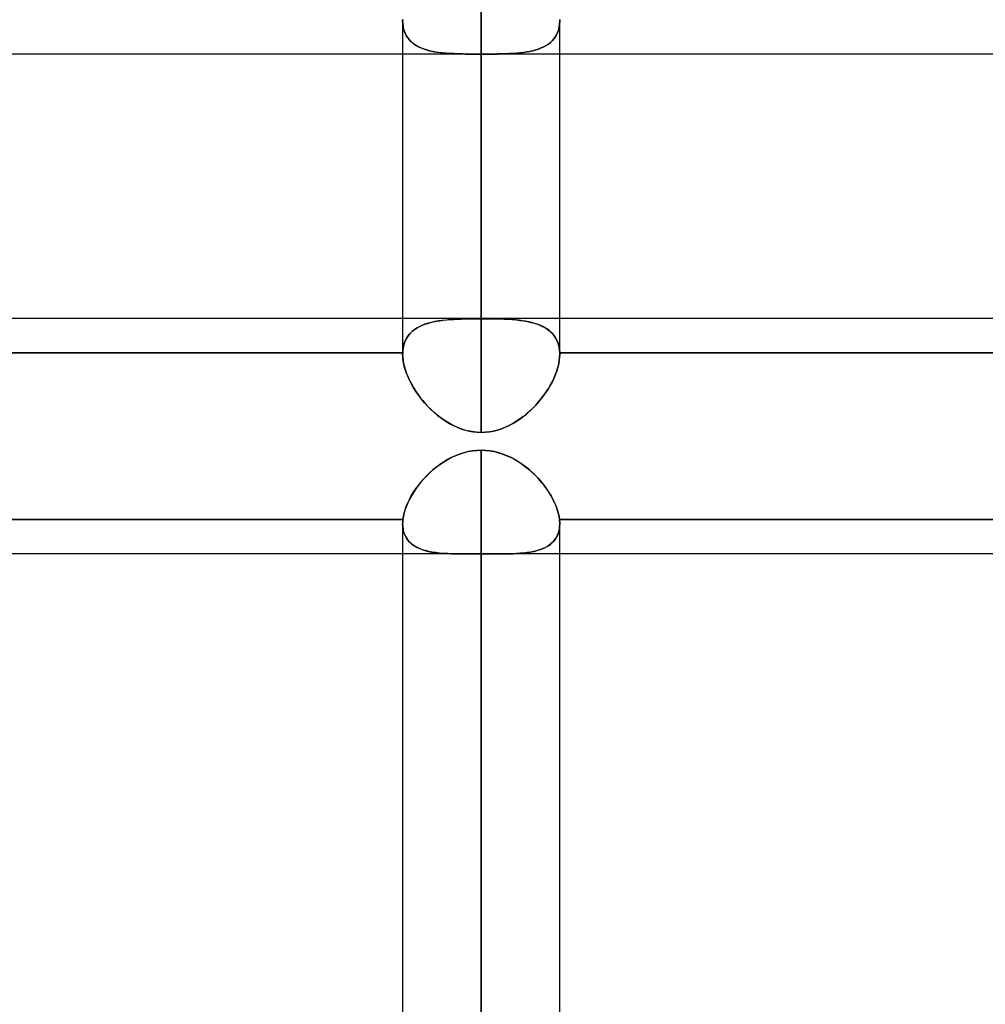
# Model space of a CAD drawing. Header units: millimetres. Extents: x -86 to 92, y -242 to 242.
# Tile 73 of 81: x 11 to 22, y 130 to 141. Entities that reach past the tile are written whole.
import ezdxf

# ---------------------------------------------------------------- set-up
doc = ezdxf.new("R2010")
doc.units = ezdxf.units.MM
doc.layers.add('MAIN-1', color=7, linetype='Continuous')

msp = doc.modelspace()

# ---------------------------------------------------------------- linework, layer by layer
at = {"layer": 'MAIN-1'}
for p, q in [((16.257, 141.972), (16.257, 137.72)), ((16.257, 137.724), (16.257, 141.972)), ((15.362, 141.115), (15.362, 137.318)), ((15.363, 141.128), (15.363, 141.126)), ((15.363, 141.126), (15.363, 141.128)), ((15.363, 141.126), (15.363, 141.124)), ((15.363, 141.124), (15.363, 141.126)), ((15.363, 141.124), (15.363, 141.122)), ((15.363, 141.122), (15.363, 141.124)), ((15.363, 141.122), (15.363, 141.121)), ((15.363, 141.121), (15.363, 141.122)), ((15.363, 141.121), (15.363, 141.119)), ((15.363, 141.119), (15.363, 141.121)), ((15.363, 141.119), (15.362, 141.117)), ((15.362, 141.117), (15.363, 141.119)), ((15.362, 141.117), (15.362, 141.115)), ((15.362, 141.115), (15.362, 141.117)), ((15.362, 141.115), (15.364, 141.082)), ((15.364, 141.078), (15.362, 141.115)), ((15.362, 141.115), (15.362, 137.724)), ((15.364, 141.082), (15.368, 141.05)), ((15.369, 141.042), (15.364, 141.078)), ((15.368, 141.05), (15.374, 141.02)), ((15.377, 141.009), (15.369, 141.042)), ((17.147, 141.049), (17.14, 141.018)), ((17.14, 141.017), (17.147, 141.048)), ((17.151, 141.081), (17.147, 141.049)), ((17.147, 141.048), (17.151, 141.081)), ((17.152, 141.115), (17.151, 141.081)), ((17.151, 141.081), (17.152, 141.115)), ((17.152, 141.128), (17.152, 141.126)), ((17.152, 141.126), (17.152, 141.128)), ((17.152, 141.126), (17.152, 141.124)), ((17.152, 141.124), (17.152, 141.126)), ((17.152, 141.124), (17.152, 141.121)), ((17.152, 141.121), (17.152, 141.124)), ((17.152, 141.121), (17.152, 141.119)), ((17.152, 141.119), (17.152, 141.121)), ((17.152, 141.119), (17.152, 141.117)), ((17.152, 141.117), (17.152, 141.119)), ((17.152, 141.117), (17.152, 141.115)), ((17.152, 141.115), (17.152, 141.117)), ((17.152, 137.318), (17.152, 141.115)), ((17.152, 137.724), (17.152, 141.115)), ((15.374, 141.02), (15.383, 140.992)), ((15.389, 140.977), (15.377, 141.009)), ((15.383, 140.992), (15.394, 140.965)), ((15.403, 140.948), (15.389, 140.977)), ((15.394, 140.965), (15.408, 140.939)), ((15.42, 140.921), (15.403, 140.948)), ((15.408, 140.939), (15.424, 140.916)), ((15.44, 140.896), (15.42, 140.921)), ((15.424, 140.916), (15.442, 140.894)), ((17.104, 140.935), (17.087, 140.911)), ((17.087, 140.911), (17.104, 140.935)), ((17.119, 140.961), (17.104, 140.935)), ((17.104, 140.935), (17.119, 140.961)), ((17.131, 140.988), (17.119, 140.961)), ((17.119, 140.961), (17.131, 140.988)), ((17.14, 141.018), (17.131, 140.988)), ((17.131, 140.988), (17.14, 141.017)), ((15.463, 140.873), (15.44, 140.896)), ((15.442, 140.894), (15.462, 140.874)), ((15.462, 140.874), (15.485, 140.855)), ((15.488, 140.853), (15.463, 140.873)), ((15.485, 140.855), (15.509, 140.838)), ((15.516, 140.834), (15.488, 140.853)), ((15.509, 140.838), (15.535, 140.823)), ((15.546, 140.818), (15.516, 140.834)), ((15.535, 140.823), (15.562, 140.809)), ((15.578, 140.803), (15.546, 140.818)), ((15.562, 140.809), (15.592, 140.797)), ((15.612, 140.79), (15.578, 140.803)), ((16.941, 140.805), (16.911, 140.793)), ((16.911, 140.793), (16.942, 140.805)), ((16.97, 140.818), (16.941, 140.805)), ((16.942, 140.805), (16.971, 140.818)), ((16.998, 140.833), (16.97, 140.818)), ((16.971, 140.818), (16.998, 140.833)), ((17.023, 140.85), (16.998, 140.833)), ((16.998, 140.833), (17.024, 140.85)), ((17.047, 140.869), (17.023, 140.85)), ((17.024, 140.85), (17.047, 140.869)), ((17.068, 140.889), (17.047, 140.869)), ((17.047, 140.869), (17.068, 140.889)), ((17.087, 140.911), (17.068, 140.889)), ((17.068, 140.889), (17.087, 140.911)), ((24.66, 140.735), (0, 140.735)), ((15.362, 140.735), (8.352, 140.735)), ((17.152, 140.735), (15.362, 140.735)), ((15.592, 140.797), (15.622, 140.787)), ((15.647, 140.779), (15.612, 140.79)), ((15.622, 140.787), (15.654, 140.777)), ((15.685, 140.77), (15.647, 140.779)), ((15.654, 140.777), (15.687, 140.769)), ((15.725, 140.762), (15.685, 140.77)), ((15.687, 140.769), (15.722, 140.762)), ((15.722, 140.762), (15.757, 140.756)), ((15.766, 140.755), (15.725, 140.762)), ((15.757, 140.756), (15.793, 140.752)), ((15.809, 140.75), (15.766, 140.755)), ((15.793, 140.752), (15.831, 140.748)), ((15.854, 140.746), (15.809, 140.75)), ((15.831, 140.748), (15.869, 140.744)), ((15.9, 140.742), (15.854, 140.746)), ((15.869, 140.744), (15.909, 140.742)), ((15.948, 140.74), (15.9, 140.742)), ((15.909, 140.742), (15.95, 140.74)), ((15.997, 140.738), (15.948, 140.74)), ((15.95, 140.74), (15.991, 140.738)), ((15.991, 140.738), (16.034, 140.737)), ((16.047, 140.737), (15.997, 140.738)), ((16.034, 140.737), (16.078, 140.736)), ((16.098, 140.736), (16.047, 140.737)), ((16.078, 140.736), (16.122, 140.736)), ((16.151, 140.736), (16.098, 140.736)), ((16.122, 140.736), (16.167, 140.736)), ((16.204, 140.735), (16.151, 140.736)), ((16.167, 140.736), (16.212, 140.735)), ((16.257, 140.735), (16.204, 140.735)), ((16.212, 140.735), (16.257, 140.735)), ((16.305, 140.735), (16.257, 140.735)), ((16.257, 140.735), (16.304, 140.735)), ((16.257, 136.424), (16.257, 140.735)), ((16.257, 140.735), (16.257, 136.424)), ((16.304, 140.735), (16.351, 140.736)), ((16.352, 140.736), (16.305, 140.735)), ((16.351, 140.736), (16.398, 140.736)), ((16.398, 140.736), (16.352, 140.736)), ((16.444, 140.737), (16.398, 140.736)), ((16.398, 140.736), (16.443, 140.736)), ((16.443, 140.736), (16.488, 140.737)), ((16.489, 140.737), (16.444, 140.737)), ((16.488, 140.737), (16.532, 140.738)), ((16.534, 140.739), (16.489, 140.737)), ((16.532, 140.738), (16.575, 140.74)), ((16.577, 140.74), (16.534, 140.739)), ((16.575, 140.74), (16.616, 140.742)), ((16.619, 140.743), (16.577, 140.74)), ((16.616, 140.742), (16.657, 140.745)), ((16.66, 140.745), (16.619, 140.743)), ((16.657, 140.745), (16.697, 140.749)), ((16.699, 140.749), (16.66, 140.745)), ((16.697, 140.749), (16.735, 140.753)), ((16.738, 140.754), (16.699, 140.749)), ((16.735, 140.753), (16.773, 140.759)), ((16.775, 140.759), (16.738, 140.754)), ((16.773, 140.759), (16.809, 140.765)), ((16.81, 140.766), (16.775, 140.759)), ((16.809, 140.765), (16.845, 140.773)), ((16.845, 140.773), (16.81, 140.766)), ((16.879, 140.782), (16.845, 140.773)), ((16.845, 140.773), (16.879, 140.782)), ((16.911, 140.793), (16.879, 140.782)), ((16.879, 140.782), (16.911, 140.793)), ((24.163, 140.735), (17.152, 140.735)), ((25.058, 137.724), (1.62, 137.724)), ((25.058, 137.724), (2.014, 137.724)), ((15.362, 137.724), (15.362, 137.318)), ((15.652, 137.668), (15.616, 137.656)), ((15.617, 137.656), (15.648, 137.667)), ((15.648, 137.667), (15.681, 137.676)), ((15.69, 137.678), (15.652, 137.668)), ((15.681, 137.676), (15.715, 137.684)), ((15.729, 137.687), (15.69, 137.678)), ((15.715, 137.684), (15.75, 137.691)), ((15.771, 137.694), (15.729, 137.687)), ((15.75, 137.691), (15.787, 137.697)), ((15.814, 137.7), (15.771, 137.694)), ((15.787, 137.697), (15.825, 137.702)), ((15.858, 137.705), (15.814, 137.7)), ((15.825, 137.702), (15.864, 137.706)), ((15.904, 137.71), (15.858, 137.705)), ((15.864, 137.706), (15.904, 137.71)), ((15.952, 137.713), (15.904, 137.71)), ((15.904, 137.71), (15.945, 137.712)), ((15.945, 137.712), (15.988, 137.715)), ((16, 137.715), (15.952, 137.713)), ((15.988, 137.715), (16.031, 137.716)), ((16.05, 137.717), (16, 137.715)), ((16.031, 137.716), (16.076, 137.718)), ((16.101, 137.718), (16.05, 137.717)), ((16.076, 137.718), (16.121, 137.719)), ((16.153, 137.719), (16.101, 137.718)), ((16.121, 137.719), (16.166, 137.719)), ((16.205, 137.72), (16.153, 137.719)), ((16.166, 137.719), (16.212, 137.72)), ((16.257, 137.72), (16.205, 137.72)), ((16.212, 137.72), (16.257, 137.72)), ((16.303, 137.72), (16.257, 137.72)), ((16.257, 137.72), (16.309, 137.72)), ((16.348, 137.719), (16.303, 137.72)), ((16.309, 137.72), (16.361, 137.719)), ((16.393, 137.719), (16.348, 137.719)), ((16.361, 137.719), (16.413, 137.718)), ((16.438, 137.718), (16.393, 137.719)), ((16.413, 137.718), (16.464, 137.717)), ((16.482, 137.716), (16.438, 137.718)), ((16.464, 137.717), (16.514, 137.715)), ((16.526, 137.715), (16.482, 137.716)), ((16.514, 137.715), (16.562, 137.713)), ((16.568, 137.712), (16.526, 137.715)), ((16.562, 137.713), (16.61, 137.71)), ((16.609, 137.71), (16.568, 137.712)), ((16.65, 137.706), (16.609, 137.71)), ((16.61, 137.71), (16.656, 137.706)), ((16.689, 137.702), (16.65, 137.706)), ((16.656, 137.706), (16.7, 137.701)), ((16.727, 137.697), (16.689, 137.702)), ((16.7, 137.701), (16.743, 137.694)), ((16.763, 137.691), (16.727, 137.697)), ((16.743, 137.694), (16.784, 137.687)), ((16.799, 137.684), (16.763, 137.691)), ((16.784, 137.687), (16.824, 137.678)), ((16.833, 137.676), (16.799, 137.684)), ((16.824, 137.678), (16.862, 137.668)), ((16.866, 137.667), (16.833, 137.676)), ((16.862, 137.668), (16.898, 137.657)), ((16.897, 137.657), (16.866, 137.667)), ((17.152, 137.318), (17.152, 137.724)), ((15.444, 137.548), (15.424, 137.523)), ((15.443, 137.546), (15.462, 137.566)), ((15.467, 137.571), (15.444, 137.548)), ((15.462, 137.566), (15.484, 137.585)), ((15.493, 137.592), (15.467, 137.571)), ((15.484, 137.585), (15.507, 137.602)), ((15.52, 137.611), (15.493, 137.592)), ((15.507, 137.602), (15.532, 137.618)), ((15.55, 137.628), (15.52, 137.611)), ((15.532, 137.618), (15.559, 137.632)), ((15.582, 137.643), (15.55, 137.628)), ((15.559, 137.632), (15.587, 137.645)), ((15.616, 137.656), (15.582, 137.643)), ((15.587, 137.645), (15.617, 137.656)), ((16.927, 137.645), (16.897, 137.657)), ((16.898, 137.657), (16.932, 137.643)), ((16.955, 137.633), (16.927, 137.645)), ((16.932, 137.643), (16.964, 137.628)), ((16.982, 137.618), (16.955, 137.633)), ((16.964, 137.628), (16.994, 137.611)), ((17.007, 137.603), (16.982, 137.618)), ((16.994, 137.611), (17.022, 137.592)), ((17.031, 137.586), (17.007, 137.603)), ((17.022, 137.592), (17.047, 137.571)), ((17.052, 137.567), (17.031, 137.586)), ((17.047, 137.571), (17.07, 137.548)), ((17.072, 137.547), (17.052, 137.567)), ((17.07, 137.548), (17.091, 137.523)), ((15.376, 137.422), (15.385, 137.45)), ((15.392, 137.467), (15.38, 137.435)), ((15.385, 137.45), (15.396, 137.476)), ((15.407, 137.496), (15.392, 137.467)), ((15.396, 137.476), (15.41, 137.501)), ((15.424, 137.523), (15.407, 137.496)), ((15.41, 137.501), (15.425, 137.524)), ((15.425, 137.524), (15.443, 137.546)), ((17.089, 137.525), (17.072, 137.547)), ((17.105, 137.502), (17.089, 137.525)), ((17.091, 137.523), (17.108, 137.496)), ((17.119, 137.477), (17.105, 137.502)), ((17.108, 137.496), (17.123, 137.467)), ((17.13, 137.45), (17.119, 137.477)), ((17.123, 137.467), (17.135, 137.436)), ((17.139, 137.422), (17.13, 137.45)), ((17.135, 137.436), (17.144, 137.403)), ((15.363, 137.331), (8.352, 137.331)), ((8.352, 137.331), (15.363, 137.331)), ((15.365, 137.367), (15.363, 137.331)), ((15.363, 137.331), (15.365, 137.363)), ((15.363, 137.331), (15.363, 137.329)), ((15.363, 137.329), (15.363, 137.331)), ((15.363, 137.329), (15.363, 137.327)), ((15.363, 137.327), (15.363, 137.329)), ((15.363, 137.327), (15.363, 137.325)), ((15.363, 137.325), (15.363, 137.327)), ((15.363, 137.325), (15.363, 137.323)), ((15.363, 137.323), (15.363, 137.325)), ((15.371, 137.402), (15.365, 137.367)), ((15.365, 137.363), (15.369, 137.393)), ((15.369, 137.393), (15.376, 137.422)), ((15.38, 137.435), (15.371, 137.402)), ((17.146, 137.393), (17.139, 137.422)), ((17.144, 137.403), (17.15, 137.368)), ((17.15, 137.363), (17.146, 137.393)), ((17.15, 137.368), (17.152, 137.331)), ((17.152, 137.331), (17.15, 137.363)), ((17.152, 137.329), (17.152, 137.331)), ((17.152, 137.331), (17.152, 137.329)), ((24.163, 137.331), (17.152, 137.331)), ((17.152, 137.331), (24.163, 137.331)), ((17.152, 137.326), (17.152, 137.329)), ((17.152, 137.329), (17.152, 137.326)), ((17.152, 137.324), (17.152, 137.326)), ((17.152, 137.326), (17.152, 137.324)), ((17.152, 137.322), (17.152, 137.324)), ((17.152, 137.324), (17.152, 137.322)), ((15.363, 137.323), (15.363, 137.321)), ((15.363, 137.321), (15.363, 137.323)), ((15.363, 137.321), (15.362, 137.32)), ((15.362, 137.32), (15.363, 137.321)), ((15.362, 137.32), (15.362, 137.318)), ((15.362, 137.318), (15.362, 137.32)), ((15.362, 137.318), (15.364, 137.282)), ((15.364, 137.278), (15.362, 137.318)), ((15.364, 137.282), (15.368, 137.246)), ((15.369, 137.237), (15.364, 137.278)), ((15.368, 137.246), (15.374, 137.209)), ((15.377, 137.194), (15.369, 137.237)), ((17.14, 137.206), (17.147, 137.244)), ((17.147, 137.244), (17.14, 137.206)), ((17.147, 137.244), (17.151, 137.281)), ((17.151, 137.281), (17.147, 137.244)), ((17.151, 137.281), (17.152, 137.318)), ((17.152, 137.317), (17.151, 137.281)), ((17.152, 137.32), (17.152, 137.322)), ((17.152, 137.322), (17.152, 137.32)), ((17.152, 137.318), (17.152, 137.32)), ((17.152, 137.32), (17.152, 137.317)), ((15.374, 137.209), (15.383, 137.171)), ((15.389, 137.151), (15.377, 137.194)), ((15.383, 137.171), (15.394, 137.133)), ((15.403, 137.108), (15.389, 137.151)), ((15.394, 137.133), (15.408, 137.094)), ((15.42, 137.064), (15.403, 137.108)), ((17.104, 137.087), (17.119, 137.127)), ((17.119, 137.127), (17.104, 137.087)), ((17.119, 137.127), (17.131, 137.167)), ((17.131, 137.167), (17.119, 137.127)), ((17.131, 137.167), (17.14, 137.206)), ((17.14, 137.206), (17.131, 137.167)), ((15.408, 137.094), (15.424, 137.055)), ((15.44, 137.019), (15.42, 137.064)), ((15.424, 137.055), (15.442, 137.015)), ((15.463, 136.975), (15.44, 137.019)), ((15.442, 137.015), (15.462, 136.976)), ((17.047, 136.966), (17.068, 137.006)), ((17.068, 137.006), (17.047, 136.966)), ((17.068, 137.006), (17.087, 137.047)), ((17.087, 137.047), (17.068, 137.006)), ((17.087, 137.047), (17.104, 137.087)), ((17.104, 137.087), (17.087, 137.047)), ((15.462, 136.976), (15.485, 136.937)), ((15.488, 136.931), (15.463, 136.975)), ((15.485, 136.937), (15.509, 136.899)), ((15.516, 136.888), (15.488, 136.931)), ((15.509, 136.899), (15.535, 136.861)), ((15.546, 136.846), (15.516, 136.888)), ((16.998, 136.886), (16.97, 136.847)), ((16.971, 136.848), (16.998, 136.887)), ((16.998, 136.887), (17.024, 136.926)), ((17.023, 136.926), (16.998, 136.886)), ((17.047, 136.966), (17.023, 136.926)), ((17.024, 136.926), (17.047, 136.966)), ((15.535, 136.861), (15.562, 136.823)), ((15.578, 136.804), (15.546, 136.846)), ((15.562, 136.823), (15.592, 136.787)), ((15.612, 136.763), (15.578, 136.804)), ((15.592, 136.787), (15.622, 136.751)), ((15.647, 136.724), (15.612, 136.763)), ((16.879, 136.736), (16.911, 136.772)), ((16.911, 136.771), (16.879, 136.735)), ((16.911, 136.772), (16.942, 136.809)), ((16.941, 136.809), (16.911, 136.771)), ((16.97, 136.847), (16.941, 136.809)), ((16.942, 136.809), (16.971, 136.848)), ((15.622, 136.751), (15.654, 136.717)), ((15.685, 136.686), (15.647, 136.724)), ((15.654, 136.717), (15.687, 136.684)), ((15.725, 136.649), (15.685, 136.686)), ((15.687, 136.684), (15.722, 136.652)), ((15.722, 136.652), (15.757, 136.622)), ((16.773, 136.634), (16.809, 136.667)), ((16.81, 136.668), (16.775, 136.636)), ((16.809, 136.667), (16.845, 136.7)), ((16.845, 136.701), (16.81, 136.668)), ((16.845, 136.7), (16.879, 136.736)), ((16.879, 136.735), (16.845, 136.701)), ((15.766, 136.615), (15.725, 136.649)), ((15.757, 136.622), (15.793, 136.594)), ((15.809, 136.582), (15.766, 136.615)), ((15.793, 136.594), (15.831, 136.567)), ((15.854, 136.552), (15.809, 136.582)), ((15.831, 136.567), (15.869, 136.542)), ((15.9, 136.524), (15.854, 136.552)), ((15.869, 136.542), (15.909, 136.519)), ((16.616, 136.525), (16.657, 136.549)), ((16.66, 136.551), (16.619, 136.526)), ((16.657, 136.549), (16.697, 136.576)), ((16.699, 136.578), (16.66, 136.551)), ((16.697, 136.576), (16.735, 136.604)), ((16.738, 136.606), (16.699, 136.578)), ((16.735, 136.604), (16.773, 136.634)), ((16.775, 136.636), (16.738, 136.606)), ((15.948, 136.499), (15.9, 136.524)), ((15.909, 136.519), (15.95, 136.498)), ((15.997, 136.477), (15.948, 136.499)), ((15.95, 136.498), (15.991, 136.479)), ((15.991, 136.479), (16.034, 136.463)), ((16.047, 136.459), (15.997, 136.477)), ((16.034, 136.463), (16.078, 136.449)), ((16.098, 136.444), (16.047, 136.459)), ((16.078, 136.449), (16.122, 136.438)), ((16.151, 136.433), (16.098, 136.444)), ((16.122, 136.438), (16.167, 136.43)), ((16.204, 136.426), (16.151, 136.433)), ((16.167, 136.43), (16.212, 136.426)), ((16.257, 136.424), (16.204, 136.426)), ((16.304, 136.426), (16.351, 136.431)), ((16.352, 136.431), (16.305, 136.426)), ((16.351, 136.431), (16.398, 136.439)), ((16.398, 136.439), (16.352, 136.431)), ((16.398, 136.439), (16.443, 136.451)), ((16.444, 136.451), (16.398, 136.439)), ((16.443, 136.451), (16.488, 136.465)), ((16.489, 136.466), (16.444, 136.451)), ((16.488, 136.465), (16.532, 136.483)), ((16.534, 136.484), (16.489, 136.466)), ((16.532, 136.483), (16.575, 136.502)), ((16.577, 136.504), (16.534, 136.484)), ((16.575, 136.502), (16.616, 136.525)), ((16.619, 136.526), (16.577, 136.504)), ((16.212, 136.426), (16.257, 136.424)), ((16.257, 136.424), (16.304, 136.426)), ((16.305, 136.426), (16.257, 136.424)), ((16.057, 136.193), (16.107, 136.205)), ((16.107, 136.205), (16.058, 136.193)), ((16.107, 136.205), (16.157, 136.215)), ((16.157, 136.214), (16.107, 136.205)), ((16.207, 136.22), (16.157, 136.214)), ((16.157, 136.215), (16.207, 136.22)), ((16.257, 136.222), (16.207, 136.22)), ((16.207, 136.22), (16.257, 136.222)), ((16.257, 136.222), (16.307, 136.22)), ((16.257, 136.222), (16.257, 0)), ((16.308, 136.22), (16.257, 136.222)), ((16.257, 0), (16.257, 136.222)), ((16.307, 136.22), (16.357, 136.215)), ((16.358, 136.215), (16.308, 136.22)), ((16.357, 136.215), (16.407, 136.206)), ((16.407, 136.206), (16.358, 136.215)), ((16.407, 136.206), (16.456, 136.193)), ((16.457, 136.193), (16.407, 136.206)), ((15.827, 136.086), (15.871, 136.113)), ((15.872, 136.114), (15.829, 136.087)), ((15.871, 136.113), (15.915, 136.137)), ((15.917, 136.137), (15.872, 136.114)), ((15.915, 136.137), (15.961, 136.158)), ((15.963, 136.159), (15.917, 136.137)), ((15.961, 136.158), (16.009, 136.177)), ((16.01, 136.177), (15.963, 136.159)), ((16.009, 136.177), (16.057, 136.193)), ((16.058, 136.193), (16.01, 136.177)), ((16.456, 136.193), (16.504, 136.178)), ((16.505, 136.178), (16.457, 136.193)), ((16.504, 136.178), (16.551, 136.159)), ((16.552, 136.159), (16.505, 136.178)), ((16.551, 136.159), (16.597, 136.138)), ((16.598, 136.137), (16.552, 136.159)), ((16.597, 136.138), (16.642, 136.114)), ((16.643, 136.113), (16.598, 136.137)), ((16.642, 136.114), (16.685, 136.088)), ((16.686, 136.087), (16.643, 136.113)), ((15.669, 135.962), (15.706, 135.996)), ((15.708, 135.997), (15.671, 135.964)), ((15.706, 135.996), (15.745, 136.028)), ((15.747, 136.029), (15.708, 135.997)), ((15.745, 136.028), (15.785, 136.058)), ((15.787, 136.059), (15.747, 136.029)), ((15.785, 136.058), (15.827, 136.086)), ((15.829, 136.087), (15.787, 136.059)), ((16.685, 136.088), (16.727, 136.06)), ((16.728, 136.059), (16.686, 136.087)), ((16.727, 136.06), (16.767, 136.03)), ((16.769, 136.029), (16.728, 136.059)), ((16.767, 136.03), (16.806, 135.998)), ((16.807, 135.997), (16.769, 136.029)), ((16.806, 135.998), (16.843, 135.964)), ((16.845, 135.963), (16.807, 135.997)), ((15.568, 135.854), (15.6, 135.891)), ((15.601, 135.893), (15.57, 135.856)), ((15.6, 135.891), (15.634, 135.927)), ((15.635, 135.929), (15.601, 135.893)), ((15.634, 135.927), (15.669, 135.962)), ((15.671, 135.964), (15.635, 135.929)), ((16.843, 135.964), (16.879, 135.93)), ((16.88, 135.929), (16.845, 135.963)), ((16.879, 135.93), (16.913, 135.894)), ((16.914, 135.893), (16.88, 135.929)), ((16.913, 135.894), (16.945, 135.857)), ((16.946, 135.855), (16.914, 135.893)), ((15.484, 135.739), (15.51, 135.778)), ((15.511, 135.78), (15.486, 135.741)), ((15.51, 135.778), (15.538, 135.816)), ((15.539, 135.818), (15.511, 135.78)), ((15.538, 135.816), (15.568, 135.854)), ((15.57, 135.856), (15.539, 135.818)), ((16.945, 135.857), (16.975, 135.819)), ((16.976, 135.818), (16.946, 135.855)), ((16.975, 135.819), (17.003, 135.78)), ((17.004, 135.779), (16.976, 135.818)), ((17.003, 135.78), (17.029, 135.741)), ((17.03, 135.74), (17.004, 135.779)), ((15.44, 135.662), (15.421, 135.623)), ((15.421, 135.621), (15.44, 135.661)), ((15.462, 135.702), (15.44, 135.662)), ((15.44, 135.661), (15.461, 135.7)), ((15.461, 135.7), (15.484, 135.739)), ((15.486, 135.741), (15.462, 135.702)), ((17.029, 135.741), (17.053, 135.702)), ((17.054, 135.701), (17.03, 135.74)), ((17.053, 135.702), (17.075, 135.662)), ((17.075, 135.661), (17.054, 135.701)), ((17.075, 135.662), (17.094, 135.623)), ((17.094, 135.622), (17.075, 135.661)), ((15.379, 135.505), (15.39, 135.543)), ((15.391, 135.544), (15.38, 135.506)), ((15.39, 135.543), (15.404, 135.582)), ((15.405, 135.583), (15.391, 135.544)), ((15.404, 135.582), (15.421, 135.621)), ((15.421, 135.623), (15.405, 135.583)), ((17.094, 135.623), (17.11, 135.583)), ((17.11, 135.583), (17.094, 135.622)), ((17.11, 135.583), (17.124, 135.544)), ((17.124, 135.544), (17.11, 135.583)), ((17.124, 135.544), (17.135, 135.506)), ((17.136, 135.506), (17.124, 135.544)), ((8.35, 135.432), (15.365, 135.432)), ((15.365, 135.432), (8.35, 135.432)), ((15.363, 135.41), (15.364, 135.418)), ((15.364, 135.418), (15.363, 135.41)), ((15.364, 135.418), (15.365, 135.425)), ((15.365, 135.425), (15.364, 135.418)), ((15.371, 135.469), (15.365, 135.432)), ((15.365, 135.432), (15.371, 135.468)), ((15.365, 135.425), (15.365, 135.432)), ((15.365, 135.432), (15.365, 135.425)), ((15.38, 135.506), (15.371, 135.469)), ((15.371, 135.468), (15.379, 135.505)), ((17.135, 135.506), (17.144, 135.469)), ((17.144, 135.468), (17.136, 135.506)), ((17.144, 135.469), (17.149, 135.432)), ((17.149, 135.432), (17.144, 135.468)), ((17.149, 135.432), (17.15, 135.423)), ((17.15, 135.424), (17.149, 135.432)), ((17.149, 135.432), (24.165, 135.432)), ((24.165, 135.432), (17.149, 135.432)), ((17.151, 135.415), (17.15, 135.424)), ((17.15, 135.423), (17.151, 135.415)), ((15.362, 135.382), (15.362, 0)), ((15.363, 135.403), (15.363, 135.41)), ((15.363, 135.41), (15.363, 135.403)), ((15.363, 135.396), (15.363, 135.403)), ((15.363, 135.403), (15.363, 135.396)), ((15.363, 135.389), (15.363, 135.396)), ((15.363, 135.396), (15.363, 135.389)), ((15.362, 135.382), (15.363, 135.389)), ((15.363, 135.389), (15.362, 135.382)), ((15.364, 135.345), (15.362, 135.382)), ((15.362, 135.382), (15.364, 135.35)), ((15.362, 135.382), (15.362, 0)), ((15.364, 135.35), (15.368, 135.32)), ((15.369, 135.311), (15.364, 135.345)), ((15.368, 135.32), (15.374, 135.291)), ((15.378, 135.278), (15.369, 135.311)), ((17.146, 135.315), (17.139, 135.285)), ((17.142, 135.297), (17.148, 135.323)), ((17.151, 135.347), (17.146, 135.315)), ((17.148, 135.323), (17.151, 135.352)), ((17.151, 135.415), (17.152, 135.406)), ((17.152, 135.407), (17.151, 135.415)), ((17.151, 135.352), (17.152, 135.382)), ((17.152, 135.381), (17.151, 135.347)), ((17.152, 135.398), (17.152, 135.407)), ((17.152, 135.406), (17.152, 135.398)), ((17.152, 135.398), (17.152, 135.39)), ((17.152, 135.39), (17.152, 135.398)), ((17.152, 135.39), (17.152, 135.381)), ((17.152, 135.382), (17.152, 135.39)), ((17.152, 0), (17.152, 135.382)), ((17.152, 0), (17.152, 135.382)), ((15.374, 135.291), (15.383, 135.264)), ((15.39, 135.248), (15.378, 135.278)), ((15.383, 135.264), (15.395, 135.238)), ((15.405, 135.22), (15.39, 135.248)), ((15.395, 135.238), (15.409, 135.215)), ((15.423, 135.195), (15.405, 135.22)), ((15.409, 135.215), (15.425, 135.192)), ((15.444, 135.171), (15.423, 135.195)), ((15.425, 135.192), (15.443, 135.172)), ((17.099, 135.204), (17.081, 135.182)), ((17.082, 135.183), (17.098, 135.203)), ((17.098, 135.203), (17.112, 135.224)), ((17.115, 135.229), (17.099, 135.204)), ((17.112, 135.224), (17.124, 135.247)), ((17.129, 135.256), (17.115, 135.229)), ((17.124, 135.247), (17.134, 135.271)), ((17.139, 135.285), (17.129, 135.256)), ((17.134, 135.271), (17.142, 135.297)), ((15.443, 135.172), (15.464, 135.154)), ((15.468, 135.15), (15.444, 135.171)), ((15.464, 135.154), (15.486, 135.137)), ((15.494, 135.131), (15.468, 135.15)), ((15.486, 135.137), (15.511, 135.121)), ((15.523, 135.115), (15.494, 135.131)), ((15.511, 135.121), (15.537, 135.108)), ((15.554, 135.1), (15.523, 135.115)), ((15.537, 135.108), (15.565, 135.096)), ((15.588, 135.087), (15.554, 135.1)), ((15.565, 135.096), (15.594, 135.085)), ((15.623, 135.077), (15.588, 135.087)), ((15.594, 135.085), (15.625, 135.076)), ((16.922, 135.085), (16.888, 135.076)), ((16.893, 135.077), (16.922, 135.086)), ((16.953, 135.097), (16.922, 135.085)), ((16.922, 135.086), (16.95, 135.096)), ((16.95, 135.096), (16.976, 135.107)), ((16.983, 135.11), (16.953, 135.097)), ((16.976, 135.107), (17, 135.119)), ((17.011, 135.125), (16.983, 135.11)), ((17, 135.119), (17.023, 135.133)), ((17.036, 135.142), (17.011, 135.125)), ((17.023, 135.133), (17.045, 135.148)), ((17.06, 135.161), (17.036, 135.142)), ((17.045, 135.148), (17.065, 135.165)), ((17.081, 135.182), (17.06, 135.161)), ((17.065, 135.165), (17.082, 135.183)), ((16.132, 135.039), (7.583, 135.039)), ((15.362, 135.039), (8.352, 135.039)), ((16.132, 135.039), (15.362, 135.039)), ((15.66, 135.067), (15.623, 135.077)), ((15.625, 135.076), (15.658, 135.068)), ((15.658, 135.068), (15.691, 135.061)), ((15.7, 135.06), (15.66, 135.067)), ((15.691, 135.061), (15.726, 135.056)), ((15.741, 135.054), (15.7, 135.06)), ((15.726, 135.056), (15.762, 135.051)), ((15.784, 135.049), (15.741, 135.054)), ((15.762, 135.051), (15.798, 135.048)), ((15.829, 135.045), (15.784, 135.049)), ((15.798, 135.048), (15.836, 135.045)), ((15.876, 135.043), (15.829, 135.045)), ((15.836, 135.045), (15.875, 135.043)), ((15.875, 135.043), (15.915, 135.041)), ((15.924, 135.041), (15.876, 135.043)), ((15.915, 135.041), (15.956, 135.04)), ((15.973, 135.04), (15.924, 135.041)), ((15.956, 135.04), (15.998, 135.04)), ((16.024, 135.039), (15.973, 135.04)), ((15.998, 135.04), (16.042, 135.039)), ((16.076, 135.039), (16.024, 135.039)), ((16.042, 135.039), (16.086, 135.039)), ((16.13, 135.039), (16.076, 135.039)), ((16.086, 135.039), (16.131, 135.039)), ((16.151, 135.039), (16.13, 135.039)), ((16.131, 135.039), (16.152, 135.039)), ((16.172, 135.039), (16.151, 135.039)), ((16.152, 135.039), (16.173, 135.039)), ((16.193, 135.039), (16.172, 135.039)), ((16.173, 135.039), (16.194, 135.039)), ((16.215, 135.039), (16.193, 135.039)), ((16.194, 135.039), (16.215, 135.039)), ((16.236, 135.039), (16.215, 135.039)), ((16.215, 135.039), (16.236, 135.039)), ((16.257, 135.039), (16.236, 135.039)), ((16.236, 135.039), (16.257, 135.039)), ((16.279, 135.039), (16.257, 135.039)), ((16.257, 135.039), (16.279, 135.039)), ((16.257, 49.579), (16.257, 135.039)), ((16.257, 135.039), (16.257, 0)), ((16.3, 135.039), (16.279, 135.039)), ((16.279, 135.039), (16.3, 135.039)), ((16.321, 135.039), (16.3, 135.039)), ((16.3, 135.039), (16.321, 135.039)), ((16.343, 135.039), (16.321, 135.039)), ((16.321, 135.039), (16.343, 135.039)), ((16.364, 135.039), (16.343, 135.039)), ((16.343, 135.039), (16.364, 135.039)), ((16.385, 135.039), (16.364, 135.039)), ((16.364, 135.039), (16.385, 135.039)), ((17.152, 135.039), (16.383, 135.039)), ((24.66, 135.039), (16.383, 135.039)), ((16.433, 135.039), (16.385, 135.039)), ((16.385, 135.039), (16.427, 135.039)), ((16.427, 135.039), (16.468, 135.039)), ((16.481, 135.039), (16.433, 135.039)), ((16.468, 135.039), (16.508, 135.039)), ((16.528, 135.04), (16.481, 135.039)), ((16.508, 135.039), (16.547, 135.04)), ((16.573, 135.041), (16.528, 135.04)), ((16.547, 135.04), (16.586, 135.041)), ((16.617, 135.042), (16.573, 135.041)), ((16.586, 135.041), (16.624, 135.042)), ((16.66, 135.044), (16.617, 135.042)), ((16.624, 135.042), (16.66, 135.044)), ((16.702, 135.047), (16.66, 135.044)), ((16.66, 135.044), (16.697, 135.046)), ((16.697, 135.046), (16.732, 135.049)), ((16.742, 135.05), (16.702, 135.047)), ((16.732, 135.049), (16.766, 135.053)), ((16.78, 135.055), (16.742, 135.05)), ((16.766, 135.053), (16.8, 135.057)), ((16.818, 135.06), (16.78, 135.055)), ((16.8, 135.057), (16.832, 135.063)), ((16.854, 135.067), (16.818, 135.06)), ((16.832, 135.063), (16.863, 135.069)), ((16.888, 135.076), (16.854, 135.067)), ((16.863, 135.069), (16.893, 135.077)), ((24.163, 135.039), (17.152, 135.039))]:
    msp.add_line(p, q, dxfattribs=at)

doc.saveas('drawing.dxf')
